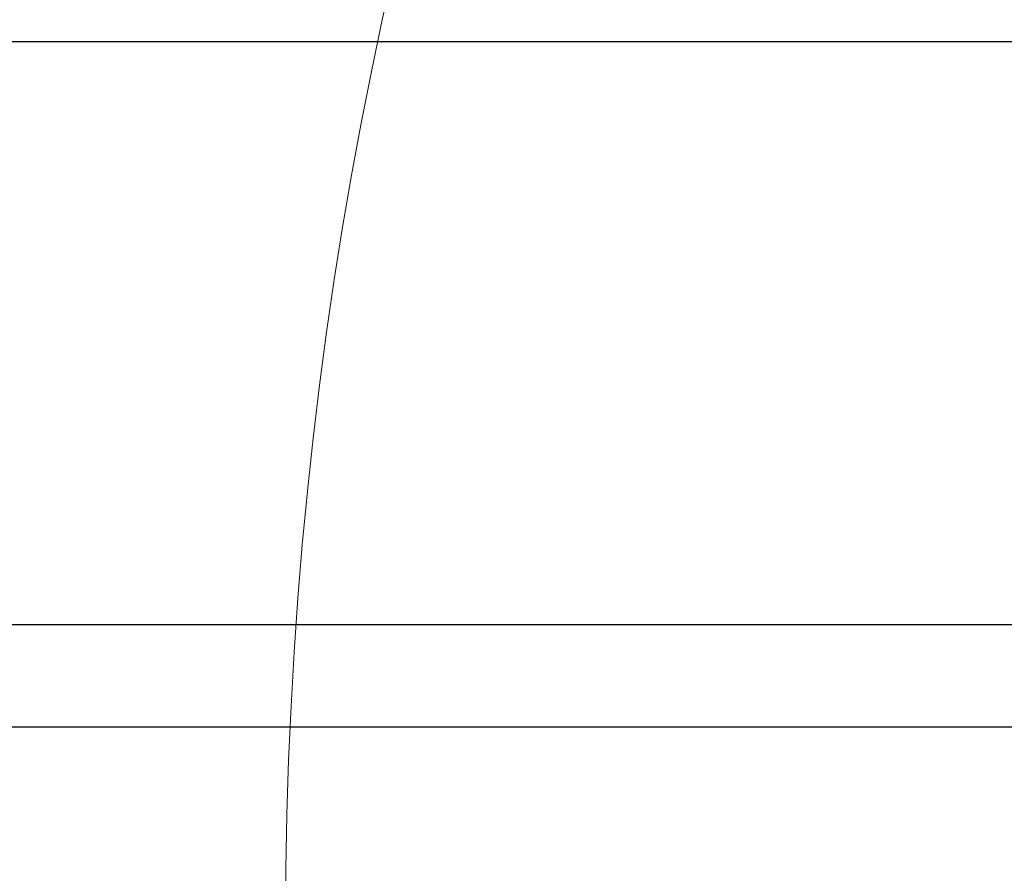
# Model space of a CAD drawing. Header units: millimetres. Extents: x 7592 to 10531, y 3981 to 6059.
# Tile 26 of 130: x 8808 to 8822, y 5683 to 5695. Entities that reach past the tile are written whole.
import ezdxf
from ezdxf.lldxf.tags import DXFTag

# ---------------------------------------------------------------- set-up
doc = ezdxf.new("R2010")
doc.units = ezdxf.units.MM
tags = doc.linetypes.add('DASHED', pattern=[25.72, 12.86, -12.86]).pattern_tags.tags
tags[6:7] = [DXFTag(74, 4), DXFTag(75, 0), DXFTag(340, '0'), DXFTag(46, 0.0), DXFTag(50, 0.0), DXFTag(44, 0.0), DXFTag(45, 0.0)]
tags[4:5] = [DXFTag(74, 4), DXFTag(75, 0), DXFTag(340, '0'), DXFTag(46, 0.0), DXFTag(50, 0.0), DXFTag(44, 0.0), DXFTag(45, 0.0)]
doc.dimstyles.get("Standard").update_dxf_attribs({"dimtxt": 20, "dimasz": 10, "dimexe": 8, "dimexo": 8, "dimgap": 10, "dimtad": 0, "dimtih": 1, "dimtoh": 1, "dimdsep": 46, "dimtxsty": 'Standard', "dimcen": 0.09, "dimadec": 0, "dimazin": 0, "dimtfac": 1, "dimtofl": 0, "dimtmove": 0, "dimatfit": 3, "dimfxl": 0, "dimtolj": 1, "dimtzin": 0, "dimarcsym": 0})

# ---------------------------------------------------------------- blocks, each defined once
blk = doc.blocks.new('*D18')
at = {"color": 0, "lineweight": -2}
for p, q in [((8174.405, 5667.496), (8174.405, 5838.247)), ((8935.905, 5690.045), (8935.905, 5838.247)), ((8184.405, 5830.247), (8518.488, 5830.247)), ((8925.905, 5830.247), (8591.822, 5830.247))]:
    blk.add_line(p, q, dxfattribs=at)
at = {"color": 0, "lineweight": 18}
for points in [[(8184.405, 5831.913), (8184.405, 5828.58), (8174.405, 5830.247)], [(8925.905, 5831.913), (8925.905, 5828.58), (8935.905, 5830.247)]]:
    blk.add_solid(points, dxfattribs=at)
at = {"layer": 'Defpoints', "color": 0, "lineweight": 18}
for p in [(8935.905, 5830.247), (8935.905, 5682.045), (8174.405, 5659.496)]:
    blk.add_point(p, dxfattribs=at)
at = {"color": 0, "lineweight": 18, "insert": (8555.155, 5830.247), "char_height": 20, "attachment_point": 5}
blk.add_mtext('\\A1;762', dxfattribs=at)

msp = doc.modelspace()

# ---------------------------------------------------------------- linework, layer by layer
at = {"linetype": 'Continuous'}
for p, q in [((8852.048, 5694.975), (8743.654, 5694.975)), ((8743.654, 5686.433), (8852.048, 5686.433)), ((8852.048, 5684.925), (8743.654, 5684.925))]:
    msp.add_line(p, q, dxfattribs=at)
at = {"linetype": 'DASHED', "lineweight": 18}
msp.add_circle((8873.905, 5682.045), 62, dxfattribs=at)

# ---------------------------------------------------------------- dimensions: what is measured, and where the dimension line sits
at = {"lineweight": 18}
dim = msp.add_linear_dim(base=(8935.905, 5830.247), p1=(8174.405, 5659.496), p2=(8935.905, 5682.045), text='762', dimstyle='Standard', dxfattribs=at)
dim.commit()
dim.dimension.update_dxf_attribs({"geometry": '*D18', "text_midpoint": (8555.155, 5830.247)})

doc.saveas('drawing.dxf')
